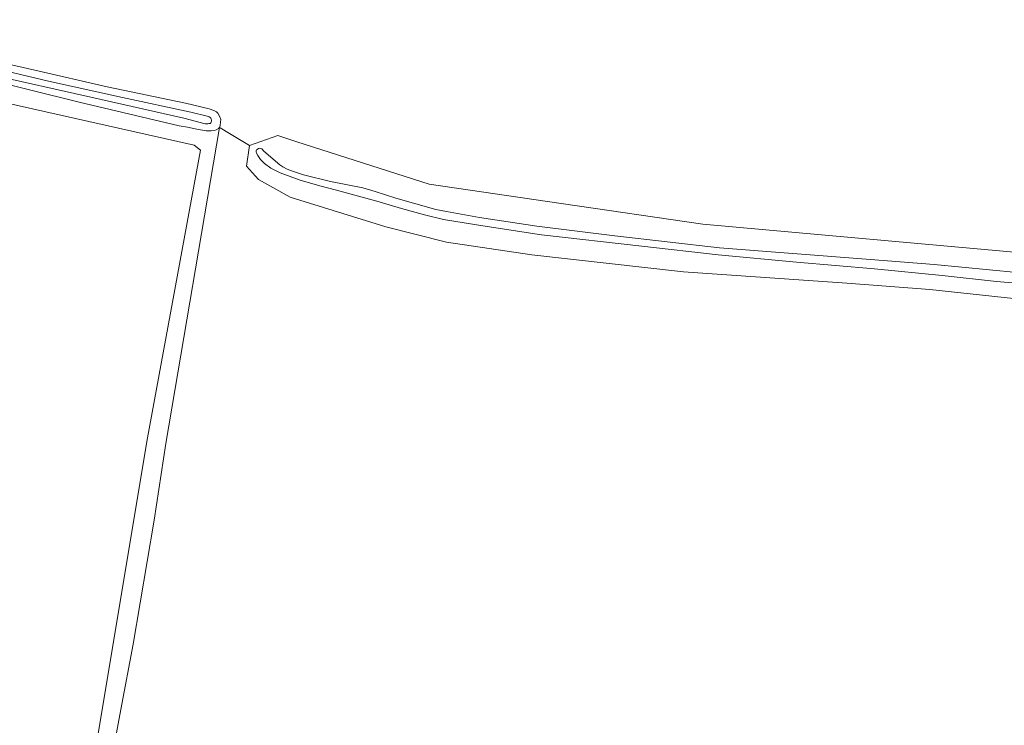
# Model space of a CAD drawing. Header units: metres. Extents: x 200176 to 205485, y 394066 to 399855.
# Tile 84 of 230: x 203844 to 203987, y 396047 to 396149. Entities that reach past the tile are written whole.
import ezdxf

# ---------------------------------------------------------------- set-up
doc = ezdxf.new("R2010")
doc.units = ezdxf.units.M
for name, color, linetype, lineweight in [('B-WE-GR-BOUWLAND-GV', 80, 'Continuous', 13), ('B-WE-GR-GRAS-GV', 60, 'Continuous', 13), ('B-WE-GR-STRUIK-GV', 90, 'Continuous', 13), ('B-WE-OG-WATER-GV', 130, 'Continuous', 18), ('B-WE-OG-WATER_SLOOT-GV', 120, 'Continuous', 18)]:
    doc.layers.add(name, color=color, linetype=linetype, lineweight=lineweight)

msp = doc.modelspace()

# ---------------------------------------------------------------- linework, layer by layer
at = {"layer": 'B-WE-GR-BOUWLAND-GV', "flags": 128}
for points in [[(203835.898, 396144.295), (203845.897, 396142.041), (203856.435, 396139.588), (203867.821, 396137.223), (203871.256, 396136.389), (203871.933, 396136.155), (203872.344, 396135.993), (203872.54, 396135.768), (203872.828, 396135.265), (203872.954, 396134.842), (203872.931, 396134.47), (203872.872, 396134), (203872.745, 396133.713), (203872.858, 396133.645), (203874.196, 396132.842), (203877.129, 396131.081), (203881.229, 396132.511), (203884.016, 396131.616), (203903.237, 396125.447), (203922.457, 396122.639), (203943.042, 396119.631), (203991.574, 396115.306)], [(203991.389, 396108.516), (203976.059, 396110.165), (203963.995, 396111.053), (203940.268, 396112.721), (203918.207, 396115.215), (203905.768, 396117.039), (203896.962, 396119.282), (203883.065, 396123.594), (203878.421, 396126.121), (203876.696, 396128.1), (203877.129, 396131.081), (203874.196, 396132.842), (203872.858, 396133.645), (203872.745, 396133.713), (203864.96, 396087.78), (203863.26, 396076.614), (203860.226, 396058.638), (203858.437, 396049.134), (203850.314, 396005.607)]]:
    msp.add_lwpolyline(points, dxfattribs=at)
at = {"layer": 'B-WE-GR-GRAS-GV', "flags": 128}
msp.add_lwpolyline([(203732.111, 396050.636), (203751.404, 396042.733), (203788.059, 396029.827), (203805.039, 396024.306), (203806.669, 396023.723), (203813.724, 396021.199), (203817.057, 396020.007), (203847.739, 396009.685), (203849.041, 396009.247), (203849.487, 396011.919), (203862.298, 396088.589), (203869.993, 396130.386), (203869.07, 396131.146), (203817.258, 396142.739), (203801.276, 396146.321), (203796.01, 396149.054), (203792.607, 396149.359), (203791.737, 396148.796), (203789.736, 396146.297), (203786.292, 396140.471), (203769.8, 396114.902), (203750.738, 396085.903), (203735.885, 396063.3), (203729.386, 396051.752)], close=True, dxfattribs=at)
at = {"layer": 'B-WE-GR-STRUIK-GV', "flags": 128}
for points in [[(203817.258, 396142.739), (203869.07, 396131.146), (203869.993, 396130.386), (203862.298, 396088.589), (203849.487, 396011.919)], [(203850.314, 396005.607), (203858.437, 396049.134), (203860.226, 396058.638), (203863.26, 396076.614), (203864.96, 396087.78), (203872.745, 396133.713), (203872.605, 396133.531), (203872.276, 396133.35), (203872.027, 396133.268), (203871.561, 396133.218), (203870.807, 396133.229), (203869.49, 396133.472), (203868.12, 396133.725), (203866.92, 396133.947), (203852.379, 396137.392), (203837.66, 396141.026)]]:
    msp.add_lwpolyline(points, dxfattribs=at)
at = {"layer": 'B-WE-OG-WATER-GV', "flags": 128}
for points in [[(203839.31, 396141.374), (203854.036, 396138.081), (203867.589, 396135.032), (203870.672, 396134.242), (203871.058, 396134.238), (203871.222, 396134.272), (203871.391, 396134.3), (203871.501, 396134.359), (203871.542, 396134.477), (203871.583, 396134.66), (203871.589, 396134.774), (203871.551, 396134.953), (203871.497, 396135.073), (203871.399, 396135.158), (203871.251, 396135.254), (203870.957, 396135.328), (203868.615, 396135.928), (203858.638, 396138.076), (203847.921, 396140.423), (203837.87, 396142.809)], [(203988.754, 396112.613), (203976.694, 396113.77), (203967.462, 396114.521), (203945.475, 396116.193), (203930.28, 396117.96), (203918.898, 396119.361), (203910.59, 396120.606), (203905.756, 396121.474), (203904.24, 396121.803), (203898.423, 396123.442), (203895.407, 396124.383), (203893.602, 396124.924), (203888.889, 396125.839), (203885, 396126.819), (203883.526, 396127.281), (203882.594, 396127.626), (203881.975, 396127.988), (203881.525, 396128.292), (203879.216, 396130.275), (203878.901, 396130.572), (203878.737, 396130.643), (203878.612, 396130.673), (203878.448, 396130.647), (203878.24, 396130.511), (203878.17, 396130.433), (203878.12, 396130.303), (203878.101, 396130.14), (203878.161, 396129.951), (203878.335, 396129.616), (203878.731, 396129.053), (203879.315, 396128.482), (203880.252, 396127.776), (203881.585, 396127.086), (203884.474, 396126.038), (203887.36, 396125.203), (203889.776, 396124.593), (203895.655, 396123.012), (203899.24, 396121.904), (203902.577, 396120.988), (203905.35, 396120.315), (203911.073, 396119.385), (203919.573, 396118.109), (203934.163, 396116.446), (203945.288, 396115.201), (203956.701, 396114.143), (203968.042, 396113.168), (203977.872, 396112.193), (203985.789, 396111.312), (203991.436, 396110.856)]]:
    msp.add_lwpolyline(points, dxfattribs=at)
at = {"layer": 'B-WE-OG-WATER_SLOOT-GV', "flags": 128}
for points in [[(203837.66, 396141.026), (203852.379, 396137.392), (203866.92, 396133.947), (203868.12, 396133.725), (203869.49, 396133.472), (203870.807, 396133.229), (203871.561, 396133.218), (203872.027, 396133.268), (203872.276, 396133.35), (203872.605, 396133.531), (203872.745, 396133.713), (203872.872, 396134), (203872.931, 396134.47), (203872.954, 396134.842), (203872.828, 396135.265), (203872.54, 396135.768), (203872.344, 396135.993), (203871.933, 396136.155), (203871.256, 396136.389), (203867.821, 396137.223), (203856.435, 396139.588), (203845.897, 396142.041), (203835.898, 396144.295)], [(203837.87, 396142.809), (203847.921, 396140.423), (203858.638, 396138.076), (203868.615, 396135.928), (203870.957, 396135.328), (203871.251, 396135.254), (203871.399, 396135.158), (203871.497, 396135.073), (203871.551, 396134.953), (203871.589, 396134.774), (203871.583, 396134.66), (203871.542, 396134.477), (203871.501, 396134.359), (203871.391, 396134.3), (203871.222, 396134.272), (203871.058, 396134.238), (203870.672, 396134.242), (203867.589, 396135.032), (203854.036, 396138.081), (203839.31, 396141.374)], [(203991.574, 396115.306), (203943.042, 396119.631), (203922.457, 396122.639), (203903.237, 396125.447), (203884.016, 396131.616), (203881.229, 396132.511), (203877.129, 396131.081), (203876.696, 396128.1), (203878.421, 396126.121), (203883.065, 396123.594), (203896.962, 396119.282), (203905.768, 396117.039), (203918.207, 396115.215), (203940.268, 396112.721), (203963.995, 396111.053), (203976.059, 396110.165), (203991.389, 396108.516)], [(203991.436, 396110.856), (203985.789, 396111.312), (203977.872, 396112.193), (203968.042, 396113.168), (203956.701, 396114.143), (203945.288, 396115.201), (203934.163, 396116.446), (203919.573, 396118.109), (203911.073, 396119.385), (203905.35, 396120.315), (203902.577, 396120.988), (203899.24, 396121.904), (203895.655, 396123.012), (203889.776, 396124.593), (203887.36, 396125.203), (203884.474, 396126.038), (203881.585, 396127.086), (203880.252, 396127.776), (203879.315, 396128.482), (203878.731, 396129.053), (203878.335, 396129.616), (203878.161, 396129.951), (203878.101, 396130.14), (203878.12, 396130.303), (203878.17, 396130.433), (203878.24, 396130.511), (203878.448, 396130.647), (203878.612, 396130.673), (203878.737, 396130.643), (203878.901, 396130.572), (203879.216, 396130.275), (203881.525, 396128.292), (203881.975, 396127.988), (203882.594, 396127.626), (203883.526, 396127.281), (203885, 396126.819), (203888.889, 396125.839), (203893.602, 396124.924), (203895.407, 396124.383), (203898.423, 396123.442), (203904.24, 396121.803), (203905.756, 396121.474), (203910.59, 396120.606), (203918.898, 396119.361), (203930.28, 396117.96), (203945.475, 396116.193), (203967.462, 396114.521), (203976.694, 396113.77), (203988.754, 396112.613)]]:
    msp.add_lwpolyline(points, dxfattribs=at)

doc.saveas('drawing.dxf')
